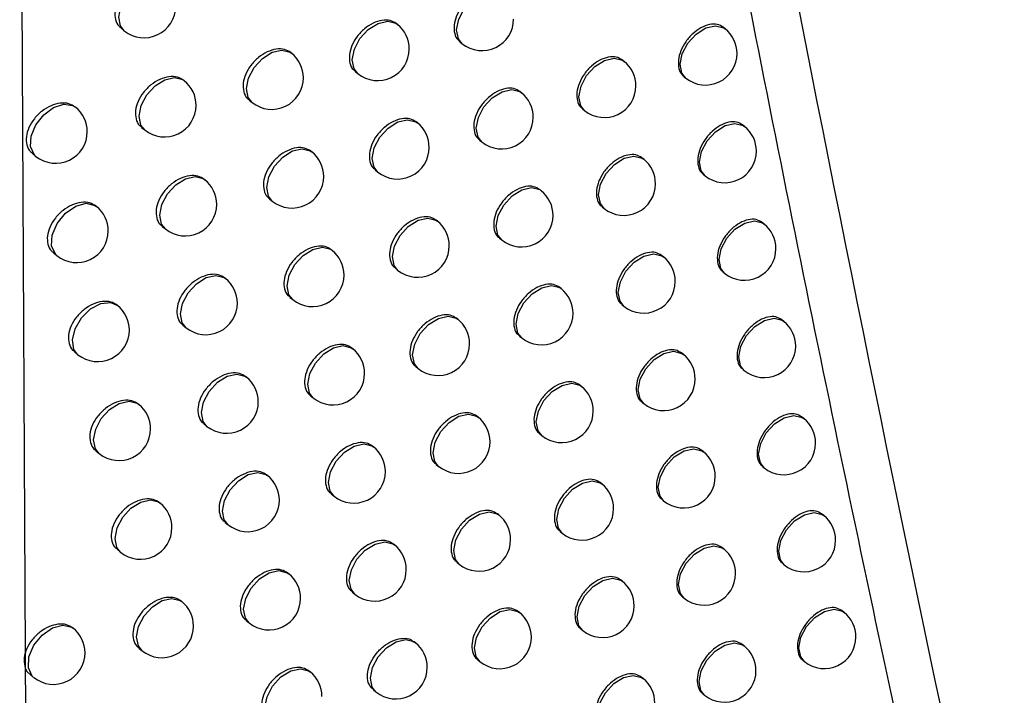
# Model space of a CAD drawing. Header units: millimetres. Extents: x -203 to 471, y -207 to 525.
# Tile 99 of 106: x 373.98 to 381.78, y 314.12 to 319.47. Entities that reach past the tile are written whole.
import ezdxf

# ---------------------------------------------------------------- set-up
doc = ezdxf.new("R2010")
doc.units = ezdxf.units.MM

msp = doc.modelspace()

# ---------------------------------------------------------------- linework, layer by layer
at = {"color": 7, "linetype": 'Continuous', "lineweight": 25}
for p, q in [((373.9847, 323.3645), (374.0481, 310.3064)), ((374.7869, 319.4052), (374.8131, 319.3841)), ((376.9756, 319.4347), (376.9667, 319.4419)), ((379.5715, 319.3993), (379.5553, 319.4123)), ((377.4698, 319.2974), (377.4888, 319.2821)), ((376.1377, 319.2069), (376.131, 319.2123)), ((378.7702, 319.142), (378.7564, 319.1531)), ((376.6413, 319.062), (376.6625, 319.0449)), ((379.2442, 319.0208), (379.2583, 319.0095)), ((375.2881, 318.9884), (375.2835, 318.9921)), ((377.9576, 318.8938), (377.946, 318.9032)), ((375.8011, 318.8359), (375.8246, 318.8171)), ((378.4407, 318.7653), (378.4571, 318.7522)), ((377.1336, 318.6548), (377.1242, 318.6624)), ((379.7247, 318.6257), (379.7082, 318.6389)), ((374.9492, 318.6193), (374.9749, 318.5986)), ((377.6259, 318.5189), (377.6445, 318.504)), ((374.0856, 318.4121), (374.1135, 318.3897)), ((376.2981, 318.425), (376.2909, 318.4308)), ((378.9252, 318.3669), (378.911, 318.3783)), ((376.7996, 318.2817), (376.8204, 318.265)), ((379.3978, 318.2469), (379.4115, 318.2359)), ((375.451, 318.2045), (375.446, 318.2085)), ((378.1146, 318.1171), (378.1026, 318.1268)), ((375.962, 318.0537), (375.9849, 318.0352)), ((378.5961, 317.9899), (378.6121, 317.9771)), ((377.2928, 317.8764), (377.283, 317.8842)), ((379.8793, 317.8534), (379.8625, 317.8669)), ((375.1127, 317.8349), (375.1379, 317.8147)), ((377.7833, 317.7419), (377.8015, 317.7273)), ((374.2519, 317.6254), (374.2793, 317.6035)), ((376.4597, 317.6446), (376.452, 317.6508)), ((379.0817, 317.5932), (379.0671, 317.6049)), ((376.9593, 317.5029), (376.9797, 317.4865)), ((379.5527, 317.4744), (379.5662, 317.4636)), ((375.6152, 317.422), (375.6097, 317.4265)), ((378.273, 317.3418), (378.2606, 317.3518)), ((376.124, 317.2729), (376.1466, 317.2548)), ((374.7594, 317.2086), (374.756, 317.2113)), ((378.7529, 317.2159), (378.7685, 317.2034)), ((377.4533, 317.0993), (377.4431, 317.1076)), ((380.0353, 317.0825), (380.0182, 317.0962)), ((375.2774, 317.052), (375.3021, 317.0322)), ((377.9421, 316.9663), (377.9599, 316.952)), ((374.4194, 316.8403), (374.4463, 316.8188)), ((376.6225, 316.8657), (376.6144, 316.8722)), ((379.2395, 316.8209), (379.2245, 316.8329)), ((377.1203, 316.7255), (377.1402, 316.7095)), ((379.7091, 316.7032), (379.7222, 316.6927)), ((375.7806, 316.6411), (375.7746, 316.6459)), ((378.4327, 316.5679), (378.42, 316.5782)), ((376.2874, 316.4936), (376.3094, 316.4759)), ((378.9111, 316.4433), (378.9263, 316.431)), ((374.9275, 316.4255), (374.9236, 316.4286)), ((377.6152, 316.3237), (377.6045, 316.3323)), ((380.1928, 316.3129), (380.1754, 316.3269)), ((375.4433, 316.2707), (375.4675, 316.2513)), ((378.1022, 316.1921), (378.1196, 316.1781)), ((374.5881, 316.0568), (374.6144, 316.0356)), ((376.7867, 316.0883), (376.7781, 316.0952)), ((379.3986, 316.0499), (379.3834, 316.0622)), ((377.2825, 315.9496), (377.302, 315.9339)), ((379.8669, 315.9333), (379.8797, 315.9231)), ((375.9472, 315.8617), (375.9408, 315.8669)), ((378.5938, 315.7954), (378.5807, 315.806)), ((376.4519, 315.7159), (376.4735, 315.6985)), ((379.0706, 315.672), (379.0855, 315.6601)), ((375.0968, 315.6439), (375.0924, 315.6474)), ((377.7783, 315.5496), (377.7672, 315.5585)), ((380.3517, 315.5446), (380.3339, 315.5589)), ((375.6104, 315.4909), (375.6341, 315.4719)), ((378.2637, 315.4193), (378.2807, 315.4056)), ((374.7579, 315.2748), (374.7836, 315.2541)), ((376.9521, 315.3123), (376.9431, 315.3196)), ((379.5592, 315.2803), (379.5436, 315.2928)), ((377.4461, 315.1751), (377.4652, 315.1598)), ((380.0261, 315.1648), (380.0386, 315.1548)), ((376.1151, 315.0838), (376.1081, 315.0893)), ((378.7563, 315.0243), (378.7427, 315.0352)), ((376.6178, 314.9395), (376.6389, 314.9225)), ((379.2315, 314.9022), (379.2461, 314.8905)), ((375.2672, 314.8639), (375.2623, 314.8678)), ((377.9428, 314.7769), (377.9313, 314.7861)), ((380.512, 314.7777), (380.494, 314.7922)), ((375.7787, 314.7126), (375.8019, 314.6939)), ((378.4265, 314.6479), (378.4431, 314.6345)), ((374.9288, 314.4944), (374.9541, 314.4741)), ((377.1187, 314.5378), (377.1093, 314.5455)), ((379.7212, 314.512), (379.7052, 314.5249)), ((377.611, 314.4021), (377.6297, 314.387)), ((380.1868, 314.3977), (380.1989, 314.3879)), ((374.068, 314.2849), (374.0953, 314.2629)), ((376.2841, 314.3073), (376.2767, 314.3133)), ((378.9201, 314.2546), (378.9062, 314.2658)), ((376.7849, 314.1647), (376.8056, 314.148)), ((379.3939, 314.1336), (379.4081, 314.1222))]:
    msp.add_line(p, q, dxfattribs=at)
at = {"color": 7, "linetype": 'Continuous', "lineweight": 25, "flags": 128}
for points in [[(374.8131, 319.3841), (374.7831, 319.4223), (374.7688, 319.4931), (374.7851, 319.577), (374.8295, 319.6611), (374.8953, 319.7328), (374.9723, 319.7811), (375.049, 319.7986), (375.1136, 319.7827), (375.1263, 319.7739)], [(377.4888, 319.2821), (377.4588, 319.3203), (377.4445, 319.3911), (377.4608, 319.475), (377.5052, 319.5591), (377.5709, 319.6308), (377.648, 319.6791), (377.7246, 319.6966), (377.7892, 319.6807), (377.8019, 319.6719)], [(376.6625, 319.0449), (376.6325, 319.0831), (376.6182, 319.1539), (376.6345, 319.2378), (376.6789, 319.3219), (376.7446, 319.3936), (376.8217, 319.4419), (376.8984, 319.4594), (376.963, 319.4434), (376.9756, 319.4347)], [(379.2583, 319.0095), (379.2283, 319.0477), (379.214, 319.1185), (379.2303, 319.2024), (379.2747, 319.2865), (379.3404, 319.3582), (379.4175, 319.4065), (379.4942, 319.424), (379.5588, 319.4081), (379.5715, 319.3993)], [(375.8246, 318.8171), (375.7946, 318.8553), (375.7803, 318.926), (375.7966, 319.0099), (375.841, 319.0941), (375.9067, 319.1658), (375.9838, 319.214), (376.0604, 319.2315), (376.125, 319.2156), (376.1377, 319.2069)], [(378.4571, 318.7522), (378.4271, 318.7904), (378.4128, 318.8612), (378.4291, 318.945), (378.4735, 319.0292), (378.5392, 319.1009), (378.6163, 319.1492), (378.6929, 319.1667), (378.7575, 319.1507), (378.7702, 319.142)], [(374.9749, 318.5986), (374.9449, 318.6368), (374.9306, 318.7076), (374.9469, 318.7915), (374.9913, 318.8757), (375.0571, 318.9473), (375.1341, 318.9956), (375.2108, 319.0131), (375.2754, 318.9972), (375.2881, 318.9884)], [(377.6445, 318.504), (377.6144, 318.5422), (377.6002, 318.613), (377.6165, 318.6969), (377.6609, 318.781), (377.7266, 318.8527), (377.8037, 318.901), (377.8803, 318.9185), (377.9449, 318.9026), (377.9576, 318.8938)], [(374.1135, 318.3897), (374.0993, 318.4035), (374.0713, 318.4675), (374.0759, 318.5507), (374.1123, 318.6394), (374.1745, 318.7192), (374.2523, 318.7769), (374.3331, 318.8032), (374.4035, 318.7936), (374.4266, 318.7795)], [(376.8204, 318.265), (376.7904, 318.3032), (376.7761, 318.374), (376.7924, 318.4579), (376.8368, 318.542), (376.9026, 318.6137), (376.9796, 318.662), (377.0563, 318.6795), (377.1209, 318.6635), (377.1336, 318.6548)], [(379.4115, 318.2359), (379.3815, 318.2741), (379.3672, 318.3449), (379.3835, 318.4287), (379.4279, 318.5129), (379.4937, 318.5846), (379.5707, 318.6328), (379.6474, 318.6504), (379.712, 318.6344), (379.7247, 318.6257)], [(375.9849, 318.0352), (375.9549, 318.0734), (375.9406, 318.1442), (375.9569, 318.2281), (376.0013, 318.3122), (376.0671, 318.3839), (376.1441, 318.4322), (376.2208, 318.4497), (376.2854, 318.4337), (376.2981, 318.425)], [(378.6121, 317.9771), (378.5821, 318.0153), (378.5678, 318.0861), (378.5841, 318.17), (378.6285, 318.2541), (378.6942, 318.3258), (378.7713, 318.3741), (378.848, 318.3916), (378.9126, 318.3756), (378.9252, 318.3669)], [(375.1379, 317.8147), (375.1079, 317.8529), (375.0936, 317.9236), (375.1099, 318.0075), (375.1543, 318.0917), (375.22, 318.1634), (375.2971, 318.2116), (375.3738, 318.2291), (375.4384, 318.2132), (375.451, 318.2045)], [(377.8015, 317.7273), (377.7715, 317.7655), (377.7572, 317.8363), (377.7735, 317.9202), (377.8179, 318.0043), (377.8836, 318.076), (377.9607, 318.1243), (378.0374, 318.1418), (378.102, 318.1259), (378.1146, 318.1171)], [(374.2793, 317.6035), (374.2675, 317.6146), (374.2374, 317.6798), (374.2421, 317.7659), (374.2807, 317.8576), (374.3466, 317.939), (374.428, 317.9957), (374.5109, 318.0178), (374.5806, 318.0015), (374.5924, 317.9933)], [(376.9797, 317.4865), (376.9496, 317.5247), (376.9354, 317.5955), (376.9517, 317.6794), (376.996, 317.7636), (377.0618, 317.8352), (377.1388, 317.8835), (377.2155, 317.901), (377.2801, 317.8851), (377.2928, 317.8764)], [(379.5662, 317.4636), (379.5361, 317.5018), (379.5219, 317.5726), (379.5382, 317.6564), (379.5826, 317.7406), (379.6483, 317.8123), (379.7254, 317.8606), (379.802, 317.8781), (379.8666, 317.8621), (379.8793, 317.8534)], [(376.1466, 317.2548), (376.1165, 317.293), (376.1022, 317.3638), (376.1185, 317.4477), (376.1629, 317.5319), (376.2287, 317.6035), (376.3057, 317.6518), (376.3824, 317.6693), (376.447, 317.6534), (376.4597, 317.6446)], [(378.7685, 317.2034), (378.7385, 317.2416), (378.7242, 317.3124), (378.7405, 317.3962), (378.7849, 317.4804), (378.8506, 317.5521), (378.9277, 317.6004), (379.0044, 317.6179), (379.069, 317.6019), (379.0817, 317.5932)], [(375.3021, 317.0322), (375.2721, 317.0704), (375.2578, 317.1412), (375.2741, 317.2251), (375.3185, 317.3092), (375.3842, 317.3809), (375.4613, 317.4292), (375.538, 317.4467), (375.6026, 317.4308), (375.6152, 317.422)], [(377.9599, 316.952), (377.9299, 316.9902), (377.9156, 317.061), (377.9319, 317.1449), (377.9763, 317.229), (378.042, 317.3007), (378.1191, 317.349), (378.1957, 317.3665), (378.2603, 317.3506), (378.273, 317.3418)], [(374.4463, 316.8188), (374.4144, 316.8609), (374.4022, 316.9364), (374.4233, 317.0248), (374.4742, 317.1113), (374.5464, 317.1817), (374.628, 317.2241), (374.7054, 317.2316), (374.7594, 317.2086)], [(377.1402, 316.7095), (377.1102, 316.7477), (377.0959, 316.8185), (377.1122, 316.9024), (377.1566, 316.9865), (377.2223, 317.0582), (377.2994, 317.1065), (377.376, 317.124), (377.4406, 317.1081), (377.4533, 317.0993)], [(379.7222, 316.6927), (379.6922, 316.7309), (379.6779, 316.8016), (379.6942, 316.8855), (379.7386, 316.9697), (379.8043, 317.0414), (379.8814, 317.0896), (379.9581, 317.1071), (380.0227, 317.0912), (380.0353, 317.0825)], [(376.3094, 316.4759), (376.2794, 316.5141), (376.2651, 316.5849), (376.2814, 316.6688), (376.3258, 316.753), (376.3915, 316.8246), (376.4686, 316.8729), (376.5453, 316.8904), (376.6099, 316.8745), (376.6225, 316.8657)], [(378.9263, 316.431), (378.8963, 316.4692), (378.882, 316.54), (378.8983, 316.6239), (378.9427, 316.7081), (379.0084, 316.7797), (379.0855, 316.828), (379.1622, 316.8455), (379.2268, 316.8296), (379.2395, 316.8209)], [(375.4675, 316.2513), (375.4375, 316.2895), (375.4232, 316.3603), (375.4395, 316.4441), (375.4839, 316.5283), (375.5496, 316.6), (375.6267, 316.6482), (375.7034, 316.6657), (375.768, 316.6498), (375.7806, 316.6411)], [(378.1196, 316.1781), (378.0896, 316.2163), (378.0753, 316.2871), (378.0916, 316.371), (378.136, 316.4551), (378.2017, 316.5268), (378.2788, 316.5751), (378.3555, 316.5926), (378.4201, 316.5767), (378.4327, 316.5679)], [(374.6144, 316.0356), (374.5844, 316.0738), (374.5701, 316.1446), (374.5864, 316.2285), (374.6308, 316.3127), (374.6965, 316.3843), (374.7736, 316.4326), (374.8502, 316.4501), (374.9148, 316.4342), (374.9275, 316.4255)], [(377.302, 315.9339), (377.272, 315.9721), (377.2577, 316.0429), (377.274, 316.1268), (377.3184, 316.211), (377.3841, 316.2826), (377.4612, 316.3309), (377.5379, 316.3484), (377.6025, 316.3325), (377.6152, 316.3237)], [(379.8797, 315.9231), (379.8497, 315.9613), (379.8354, 316.032), (379.8517, 316.1159), (379.8961, 316.2001), (379.9618, 316.2718), (380.0389, 316.32), (380.1155, 316.3375), (380.1801, 316.3216), (380.1928, 316.3129)], [(376.4735, 315.6985), (376.4435, 315.7367), (376.4292, 315.8075), (376.4455, 315.8913), (376.4899, 315.9755), (376.5557, 316.0472), (376.6327, 316.0955), (376.7094, 316.113), (376.774, 316.097), (376.7867, 316.0883)], [(379.0855, 315.6601), (379.0555, 315.6983), (379.0412, 315.769), (379.0575, 315.8529), (379.1019, 315.9371), (379.1676, 316.0088), (379.2447, 316.057), (379.3214, 316.0745), (379.386, 316.0586), (379.3986, 316.0499)], [(375.6341, 315.4719), (375.6041, 315.5101), (375.5898, 315.5808), (375.6061, 315.6647), (375.6505, 315.7489), (375.7162, 315.8206), (375.7933, 315.8688), (375.87, 315.8863), (375.9346, 315.8704), (375.9472, 315.8617)], [(378.2807, 315.4056), (378.2507, 315.4438), (378.2364, 315.5146), (378.2527, 315.5985), (378.2971, 315.6827), (378.3628, 315.7543), (378.4399, 315.8026), (378.5165, 315.8201), (378.5811, 315.8042), (378.5938, 315.7954)], [(374.7836, 315.2541), (374.7536, 315.2923), (374.7393, 315.3631), (374.7556, 315.4469), (374.8, 315.5311), (374.8658, 315.6028), (374.9428, 315.651), (375.0195, 315.6685), (375.0841, 315.6526), (375.0968, 315.6439)], [(377.4652, 315.1598), (377.4352, 315.198), (377.4209, 315.2688), (377.4372, 315.3526), (377.4816, 315.4368), (377.5473, 315.5085), (377.6244, 315.5567), (377.701, 315.5742), (377.7656, 315.5583), (377.7783, 315.5496)], [(380.0386, 315.1548), (380.0086, 315.193), (379.9943, 315.2638), (380.0106, 315.3477), (380.055, 315.4318), (380.1207, 315.5035), (380.1978, 315.5518), (380.2744, 315.5693), (380.339, 315.5533), (380.3517, 315.5446)], [(376.6389, 314.9225), (376.6089, 314.9607), (376.5946, 315.0315), (376.6109, 315.1154), (376.6553, 315.1996), (376.7211, 315.2712), (376.7981, 315.3195), (376.8748, 315.337), (376.9394, 315.3211), (376.9521, 315.3123)], [(379.2461, 314.8905), (379.2161, 314.9287), (379.2018, 314.9994), (379.2181, 315.0833), (379.2625, 315.1675), (379.3282, 315.2392), (379.4053, 315.2874), (379.482, 315.3049), (379.5466, 315.289), (379.5592, 315.2803)], [(375.8019, 314.6939), (375.7719, 314.7321), (375.7576, 314.8029), (375.7739, 314.8868), (375.8183, 314.971), (375.8841, 315.0426), (375.9611, 315.0909), (376.0378, 315.1084), (376.1024, 315.0925), (376.1151, 315.0838)], [(378.4431, 314.6345), (378.4131, 314.6727), (378.3988, 314.7435), (378.4151, 314.8274), (378.4595, 314.9116), (378.5253, 314.9832), (378.6023, 315.0315), (378.679, 315.049), (378.7436, 315.0331), (378.7563, 315.0243)], [(374.9541, 314.4741), (374.9241, 314.5123), (374.9098, 314.583), (374.9261, 314.6669), (374.9705, 314.7511), (375.0362, 314.8228), (375.1133, 314.871), (375.1899, 314.8885), (375.2545, 314.8726), (375.2672, 314.8639)], [(377.6297, 314.387), (377.5996, 314.4252), (377.5853, 314.496), (377.6016, 314.5799), (377.646, 314.6641), (377.7118, 314.7357), (377.7888, 314.784), (377.8655, 314.8015), (377.9301, 314.7856), (377.9428, 314.7769)], [(380.1989, 314.3879), (380.1689, 314.4261), (380.1546, 314.4969), (380.1709, 314.5808), (380.2153, 314.6649), (380.281, 314.7366), (380.3581, 314.7849), (380.4348, 314.8024), (380.4994, 314.7864), (380.512, 314.7777)], [(374.0953, 314.2629), (374.0838, 314.2738), (374.0535, 314.3391), (374.0581, 314.4252), (374.0968, 314.5171), (374.1628, 314.5986), (374.2444, 314.6553), (374.3274, 314.6773), (374.3971, 314.6607), (374.4085, 314.6528)], [(376.8056, 314.148), (376.7756, 314.1862), (376.7613, 314.257), (376.7776, 314.3409), (376.822, 314.4251), (376.8877, 314.4967), (376.9648, 314.545), (377.0415, 314.5625), (377.1061, 314.5466), (377.1187, 314.5378)], [(379.4081, 314.1222), (379.3781, 314.1604), (379.3638, 314.2312), (379.3801, 314.3151), (379.4245, 314.3993), (379.4902, 314.4709), (379.5673, 314.5192), (379.6439, 314.5367), (379.7085, 314.5208), (379.7212, 314.512)], [(375.971, 313.9175), (375.941, 313.9557), (375.9267, 314.0265), (375.943, 314.1104), (375.9874, 314.1946), (376.0531, 314.2662), (376.1302, 314.3145), (376.2069, 314.332), (376.2714, 314.3161), (376.2841, 314.3073)], [(378.6069, 313.8648), (378.5769, 313.903), (378.5626, 313.9738), (378.5789, 314.0577), (378.6233, 314.1419), (378.6891, 314.2135), (378.7661, 314.2618), (378.8428, 314.2793), (378.9074, 314.2634), (378.9201, 314.2546)]]:
    msp.add_lwpolyline(points, dxfattribs=at)
at = {"color": 7, "linetype": 'Continuous', "lineweight": 25}
for centre, start, end in [((374.9697, 319.579), 231.22575, 0), ((376.8191, 319.2398), 0, 51.22575), ((377.6453, 319.477), 231.22575, 0), ((379.4149, 319.2044), 0, 51.22575), ((375.9812, 319.012), 0, 51.22575), ((376.8191, 319.2398), 231.22575, 0), ((379.4149, 319.2044), 231.22575, 0), ((378.6136, 318.9471), 0, 51.22575), ((375.1315, 318.7935), 0, 51.22575), ((375.9812, 319.012), 231.22575, 0), ((378.6136, 318.9471), 231.22575, 0), ((377.801, 318.6989), 0, 51.22575), ((374.27, 318.5846), 0, 51.22575), ((375.1315, 318.7935), 231.22575, 0), ((376.977, 318.4599), 0, 51.22575), ((377.801, 318.6989), 231.22575, 0), ((379.5681, 318.4308), 0, 51.22575), ((374.27, 318.5846), 231.22575, 0), ((376.1415, 318.2301), 0, 51.22575), ((376.977, 318.4599), 231.22575, 0), ((379.5681, 318.4308), 231.22575, 0), ((378.7687, 318.172), 0, 51.22575), ((375.2945, 318.0096), 0, 51.22575), ((376.1415, 318.2301), 231.22575, 0), ((378.7687, 318.172), 231.22575, 0), ((377.9581, 317.9222), 0, 51.22575), ((375.2945, 318.0096), 231.22575, 0), ((374.4358, 317.7984), 0, 51.22575), ((377.9581, 317.9222), 231.22575, 0), ((377.1362, 317.6815), 0, 51.22575), ((379.7227, 317.6585), 0, 51.22575), ((374.4358, 317.7984), 231.22575, 0), ((376.3031, 317.4497), 0, 51.22575), ((377.1362, 317.6815), 231.22575, 0), ((379.7227, 317.6585), 231.22575, 0), ((378.9251, 317.3983), 0, 51.22575), ((375.4587, 317.2271), 0, 51.22575), ((376.3031, 317.4497), 231.22575, 0), ((378.9251, 317.3983), 231.22575, 0), ((378.1164, 317.1469), 0, 51.22575), ((375.4587, 317.2271), 231.22575, 0), ((374.6028, 317.0137), 0, 51.22575), ((378.1164, 317.1469), 231.22575, 0), ((377.2968, 316.9044), 0, 51.22575), ((379.8788, 316.8876), 0, 51.22575), ((374.6028, 317.0137), 231.22575, 0), ((376.466, 316.6708), 0, 51.22575), ((377.2968, 316.9044), 231.22575, 0), ((379.8788, 316.8876), 231.22575, 0), ((379.0829, 316.6259), 0, 51.22575), ((375.6241, 316.4462), 0, 51.22575), ((376.466, 316.6708), 231.22575, 0), ((379.0829, 316.6259), 231.22575, 0), ((378.2762, 316.373), 0, 51.22575), ((375.6241, 316.4462), 231.22575, 0), ((374.7709, 316.2306), 0, 51.22575), ((378.2762, 316.373), 231.22575, 0), ((377.4586, 316.1288), 0, 51.22575), ((380.0363, 316.118), 0, 51.22575), ((374.7709, 316.2306), 231.22575, 0), ((377.4586, 316.1288), 231.22575, 0), ((376.6301, 315.8934), 0, 51.22575), ((380.0363, 316.118), 231.22575, 0), ((379.2421, 315.855), 0, 51.22575), ((375.7907, 315.6668), 0, 51.22575), ((376.6301, 315.8934), 231.22575, 0), ((379.2421, 315.855), 231.22575, 0), ((378.4373, 315.6005), 0, 51.22575), ((375.7907, 315.6668), 231.22575, 0), ((374.9402, 315.449), 0, 51.22575), ((378.4373, 315.6005), 231.22575, 0), ((377.6217, 315.3547), 0, 51.22575), ((380.1952, 315.3497), 0, 51.22575), ((374.9402, 315.449), 231.22575, 0), ((377.6217, 315.3547), 231.22575, 0), ((380.1952, 315.3497), 231.22575, 0), ((376.7955, 315.1174), 0, 51.22575), ((379.4027, 315.0854), 0, 51.22575), ((376.7955, 315.1174), 231.22575, 0), ((375.9585, 314.8888), 0, 51.22575), ((379.4027, 315.0854), 231.22575, 0), ((378.5997, 314.8294), 0, 51.22575), ((375.9585, 314.8888), 231.22575, 0), ((375.1107, 314.669), 0, 51.22575), ((378.5997, 314.8294), 231.22575, 0), ((377.7862, 314.582), 0, 51.22575), ((380.3555, 314.5828), 0, 51.22575), ((374.2519, 314.4579), 0, 51.22575), ((375.1107, 314.669), 231.22575, 0), ((377.7862, 314.582), 231.22575, 0), ((380.3555, 314.5828), 231.22575, 0), ((376.9622, 314.3429), 0, 51.22575), ((379.5646, 314.3171), 0, 51.22575), ((374.2519, 314.4579), 231.22575, 0), ((376.9622, 314.3429), 231.22575, 0), ((376.1276, 314.1124), 0, 51.22575), ((379.5646, 314.3171), 231.22575, 0), ((378.7635, 314.0597), 0, 51.22575)]:
    msp.add_arc(centre, 0.25, start, end, dxfattribs=at)
for points in [[(385.29, 311.683), (383.4549, 321.6151), (381.9489, 331.8002), (380.7734, 342.2175)], [(382.167, 309.9384), (380.0135, 319.5775), (378.2179, 329.5257), (376.7529, 339.7979)]]:
    msp.add_open_spline(points, degree=3, dxfattribs=at)
for points, knots in [([(376.7513, 337.0747), (377.4868, 332.4742), (378.6123, 325.4328), (380.4146, 316.2177), (381.4382, 311.562), (381.9501, 309.2336)], [0, 0, 0, 0, 0.485133, 0.742518, 1, 1, 1, 1]), ([(375.1219, 319.7766), (375.106, 319.7865), (375.0733, 319.807), (375.0056, 319.8088), (374.932, 319.7878), (374.8604, 319.744), (374.7995, 319.683), (374.7564, 319.6116), (374.7355, 319.5378), (374.7406, 319.4715), (374.7599, 319.4259), (374.7828, 319.4116), (374.7889, 319.4078)], [0, 0, 0, 0, 0.1012705, 0.2087541, 0.3167009, 0.4248903, 0.5329713, 0.6406146, 0.7476815, 0.8543093, 0.9608511, 1, 1, 1, 1]), ([(377.7904, 319.6804), (377.775, 319.6898), (377.7436, 319.7092), (377.6785, 319.7083), (377.6083, 319.6845), (377.5402, 319.6382), (377.4822, 319.5752), (377.441, 319.5026), (377.4209, 319.4281), (377.4256, 319.3619), (377.4441, 319.3169), (377.466, 319.3035), (377.4718, 319.3)], [0, 0, 0, 0, 0.1023763, 0.2097817, 0.3172444, 0.4247408, 0.5322259, 0.6396505, 0.7469892, 0.8542612, 0.9615251, 1, 1, 1, 1]), ([(376.9663, 319.4414), (376.9508, 319.451), (376.919, 319.4706), (376.8531, 319.4706), (376.7819, 319.4476), (376.7127, 319.4021), (376.6538, 319.3397), (376.612, 319.2675), (376.5917, 319.1933), (376.5965, 319.127), (376.6152, 319.0818), (376.6374, 319.0682), (376.6432, 319.0646)], [0, 0, 0, 0, 0.102149, 0.209569, 0.317131, 0.424772, 0.532383, 0.639856, 0.747139, 0.854274, 0.961382, 1, 1, 1, 1]), ([(379.555, 319.4118), (379.5401, 319.4208), (379.5096, 319.4394), (379.4464, 319.4369), (379.3784, 319.4114), (379.3124, 319.3634), (379.2562, 319.2991), (379.2163, 319.2255), (379.1968, 319.1504), (379.2014, 319.0843), (379.2193, 319.0397), (379.2406, 319.0268), (379.2462, 319.0234)], [0, 0, 0, 0, 0.102494, 0.209882, 0.317273, 0.424666, 0.532058, 0.63945, 0.746842, 0.854234, 0.961625, 1, 1, 1, 1]), ([(376.1306, 319.2117), (376.115, 319.2215), (376.0827, 319.2415), (376.016, 319.2422), (375.9437, 319.2201), (375.8735, 319.1754), (375.8137, 319.1136), (375.7713, 319.0418), (375.7507, 318.9678), (375.7556, 318.9016), (375.7746, 318.8561), (375.7971, 318.8422), (375.8031, 318.8385)], [0, 0, 0, 0, 0.101818, 0.20926, 0.316965, 0.424812, 0.532602, 0.640141, 0.747344, 0.854287, 0.96118, 1, 1, 1, 1]), ([(378.756, 319.1526), (378.7409, 319.1619), (378.71, 319.1808), (378.6459, 319.179), (378.5769, 319.1542), (378.5099, 319.107), (378.453, 319.0433), (378.4125, 318.9702), (378.3927, 318.8954), (378.3973, 318.8293), (378.4155, 318.7845), (378.437, 318.7714), (378.4427, 318.7679)], [0, 0, 0, 0, 0.102504, 0.209899, 0.317299, 0.424705, 0.532109, 0.639503, 0.746881, 0.854247, 0.961615, 1, 1, 1, 1]), ([(375.2832, 318.9915), (375.2673, 319.0014), (375.2348, 319.0218), (375.1672, 319.0234), (375.0939, 319.0022), (375.0225, 318.9582), (374.9618, 318.897), (374.9189, 318.8256), (374.898, 318.7518), (374.903, 318.6855), (374.9223, 318.6399), (374.9451, 318.6257), (374.9512, 318.6219)], [0, 0, 0, 0, 0.101385, 0.208859, 0.316754, 0.424871, 0.53289, 0.640512, 0.747609, 0.854304, 0.960921, 1, 1, 1, 1]), ([(377.9456, 318.9026), (377.9303, 318.912), (377.899, 318.9313), (377.8341, 318.9303), (377.7641, 318.9063), (377.6961, 318.8599), (377.6383, 318.7968), (377.5972, 318.7241), (377.5772, 318.6496), (377.5819, 318.5834), (377.6002, 318.5384), (377.6221, 318.5251), (377.6278, 318.5215)], [0, 0, 0, 0, 0.102405, 0.209809, 0.317258, 0.424734, 0.532202, 0.63962, 0.746967, 0.854259, 0.961545, 1, 1, 1, 1]), ([(374.4238, 318.7808), (374.4079, 318.7908), (374.375, 318.8116), (374.3066, 318.8141), (374.2322, 318.7938), (374.1597, 318.7506), (374.0981, 318.69), (374.0545, 318.6189), (374.0335, 318.5452), (374.0386, 318.479), (374.0582, 318.4331), (374.0813, 318.4186), (374.0875, 318.4147)], [0, 0, 0, 0, 0.1008535, 0.2083726, 0.316507, 0.4249578, 0.5332576, 0.6409751, 0.7479359, 0.8543259, 0.9606058, 1, 1, 1, 1]), ([(377.1238, 318.6618), (377.1084, 318.6714), (377.0766, 318.691), (377.0108, 318.6907), (376.9398, 318.6676), (376.8708, 318.6219), (376.8122, 318.5595), (376.7705, 318.4872), (376.7502, 318.4129), (376.755, 318.3467), (376.7736, 318.3015), (376.7957, 318.2879), (376.8016, 318.2843)], [0, 0, 0, 0, 0.102202, 0.209618, 0.317156, 0.424763, 0.532345, 0.639808, 0.747104, 0.854271, 0.961416, 1, 1, 1, 1]), ([(379.7079, 318.6384), (379.693, 318.6475), (379.6625, 318.666), (379.5996, 318.6634), (379.5317, 318.6377), (379.4658, 318.5896), (379.4097, 318.5252), (379.3699, 318.4515), (379.3505, 318.3765), (379.3551, 318.3103), (379.3729, 318.2657), (379.3942, 318.2529), (379.3997, 318.2495)], [0, 0, 0, 0, 0.102483, 0.20987, 0.317263, 0.424659, 0.532054, 0.639448, 0.74684, 0.854232, 0.961622, 1, 1, 1, 1]), ([(376.2905, 318.4302), (376.2749, 318.44), (376.2428, 318.4599), (376.1762, 318.4605), (376.1041, 318.4382), (376.0341, 318.3933), (375.9746, 318.3314), (375.9323, 318.2595), (375.9117, 318.1854), (375.9166, 318.1192), (375.9355, 318.0738), (375.958, 318.06), (375.9639, 318.0563)], [0, 0, 0, 0, 0.101896, 0.209332, 0.317003, 0.4248, 0.532547, 0.640071, 0.747294, 0.854284, 0.961229, 1, 1, 1, 1]), ([(378.9107, 318.3778), (378.8956, 318.387), (378.8647, 318.4059), (378.8009, 318.404), (378.732, 318.3791), (378.6652, 318.3318), (378.6083, 318.268), (378.5679, 318.1948), (378.5482, 318.1199), (378.5528, 318.0538), (378.5709, 318.009), (378.5924, 317.996), (378.5981, 317.9925)], [0, 0, 0, 0, 0.10251, 0.209903, 0.3173, 0.424699, 0.532097, 0.639489, 0.746871, 0.854245, 0.961621, 1, 1, 1, 1]), ([(375.4456, 318.2079), (375.4299, 318.2178), (375.3974, 318.2381), (375.33, 318.2395), (375.2569, 318.2181), (375.1858, 318.174), (375.1254, 318.1126), (375.0825, 318.0411), (375.0617, 317.9672), (375.0667, 317.901), (375.0859, 317.8554), (375.1086, 317.8413), (375.1147, 317.8375)], [0, 0, 0, 0, 0.101492, 0.208957, 0.316805, 0.424853, 0.532815, 0.640416, 0.74754, 0.854299, 0.960986, 1, 1, 1, 1]), ([(378.1023, 318.1263), (378.087, 318.1356), (378.0557, 318.1548), (377.991, 318.1537), (377.9212, 318.1295), (377.8534, 318.083), (377.7957, 318.0198), (377.7547, 317.947), (377.7347, 317.8724), (377.7394, 317.8063), (377.7578, 317.7613), (377.7795, 317.748), (377.7853, 317.7445)], [0, 0, 0, 0, 0.1024306, 0.2098318, 0.3172691, 0.4247283, 0.5321804, 0.6395925, 0.7469469, 0.8542566, 0.9615624, 1, 1, 1, 1]), ([(374.5891, 317.995), (374.5732, 318.005), (374.5404, 318.0257), (374.4722, 318.0279), (374.3981, 318.0074), (374.3259, 317.964), (374.2645, 317.9032), (374.2211, 317.8321), (374.2001, 317.7584), (374.2052, 317.6921), (374.2247, 317.6463), (374.2477, 317.6319), (374.2539, 317.628)], [0, 0, 0, 0, 0.100992, 0.208499, 0.31657, 0.424932, 0.533157, 0.64085, 0.747847, 0.854319, 0.960689, 1, 1, 1, 1]), ([(377.2826, 317.8837), (377.2672, 317.8932), (377.2355, 317.9128), (377.1699, 317.9124), (377.0991, 317.8891), (377.0303, 317.8433), (376.9718, 317.7807), (376.9303, 317.7083), (376.91, 317.634), (376.9148, 317.5678), (376.9334, 317.5226), (376.9554, 317.5091), (376.9613, 317.5055)], [0, 0, 0, 0, 0.102249, 0.209662, 0.317179, 0.424756, 0.532311, 0.639763, 0.747071, 0.854268, 0.961446, 1, 1, 1, 1]), ([(379.8622, 317.8664), (379.8473, 317.8754), (379.8169, 317.8939), (379.7541, 317.8912), (379.6864, 317.8654), (379.6206, 317.8172), (379.5647, 317.7527), (379.5249, 317.6789), (379.5055, 317.6038), (379.5101, 317.5377), (379.528, 317.4931), (379.5491, 317.4804), (379.5547, 317.477)], [0, 0, 0, 0, 0.10247, 0.209856, 0.317252, 0.424652, 0.532051, 0.639447, 0.74684, 0.85423, 0.961617, 1, 1, 1, 1]), ([(376.4517, 317.6502), (376.4361, 317.6599), (376.404, 317.6798), (376.3376, 317.6802), (376.2658, 317.6577), (376.196, 317.6127), (376.1366, 317.5506), (376.0945, 317.4787), (376.074, 317.4045), (376.0788, 317.3383), (376.0977, 317.293), (376.1201, 317.2792), (376.126, 317.2755)], [0, 0, 0, 0, 0.101968, 0.209399, 0.317038, 0.424789, 0.532496, 0.640006, 0.747247, 0.85428, 0.961274, 1, 1, 1, 1]), ([(379.0667, 317.6044), (379.0517, 317.6136), (379.0209, 317.6324), (378.9572, 317.6304), (378.8885, 317.6053), (378.8218, 317.5579), (378.7651, 317.494), (378.7248, 317.4207), (378.7051, 317.3458), (378.7097, 317.2797), (378.7278, 317.235), (378.7492, 317.222), (378.7549, 317.2185)], [0, 0, 0, 0, 0.102512, 0.209905, 0.317298, 0.424693, 0.532087, 0.639478, 0.746863, 0.854243, 0.961626, 1, 1, 1, 1]), ([(375.6093, 317.4259), (375.5936, 317.4357), (375.5612, 317.456), (375.494, 317.4572), (375.4212, 317.4355), (375.3503, 317.3912), (375.2901, 317.3298), (375.2474, 317.2582), (375.2266, 317.1842), (375.2316, 317.118), (375.2507, 317.0725), (375.2733, 317.0584), (375.2794, 317.0546)], [0, 0, 0, 0, 0.101591, 0.209049, 0.316852, 0.424837, 0.532745, 0.640327, 0.747477, 0.854295, 0.961047, 1, 1, 1, 1]), ([(378.2603, 317.3513), (378.245, 317.3606), (378.2138, 317.3797), (378.1492, 317.3784), (378.0796, 317.3542), (378.012, 317.3075), (377.9545, 317.2442), (377.9136, 317.1713), (377.8936, 317.0967), (377.8983, 317.0305), (377.9166, 316.9856), (377.9383, 316.9724), (377.9441, 316.9689)], [0, 0, 0, 0, 0.102452, 0.209852, 0.317278, 0.424722, 0.532161, 0.639568, 0.746929, 0.854255, 0.961578, 1, 1, 1, 1]), ([(374.7556, 317.2107), (374.7397, 317.2207), (374.7069, 317.2413), (374.6389, 317.2433), (374.5651, 317.2226), (374.4932, 317.179), (374.432, 317.1181), (374.3887, 317.0469), (374.3678, 316.9731), (374.3729, 316.9069), (374.3923, 316.8611), (374.4152, 316.8468), (374.4214, 316.8429)], [0, 0, 0, 0, 0.101121, 0.208617, 0.316629, 0.424908, 0.533064, 0.640733, 0.747764, 0.854313, 0.960767, 1, 1, 1, 1]), ([(377.4427, 317.107), (377.4273, 317.1165), (377.3957, 317.136), (377.3303, 317.1354), (377.2597, 317.112), (377.1911, 317.066), (377.1328, 317.0033), (377.0913, 316.9309), (377.0711, 316.8565), (377.0759, 316.7903), (377.0944, 316.7452), (377.1164, 316.7317), (377.1222, 316.7281)], [0, 0, 0, 0, 0.102292, 0.209702, 0.3172, 0.424748, 0.532279, 0.639722, 0.747042, 0.854266, 0.961474, 1, 1, 1, 1]), ([(380.0179, 317.0957), (380.0031, 317.1047), (379.9728, 317.1231), (379.91, 317.1203), (379.8425, 317.0944), (379.7768, 317.0461), (379.721, 316.9815), (379.6814, 316.9077), (379.662, 316.8325), (379.6666, 316.7664), (379.6844, 316.7219), (379.7055, 316.7091), (379.7111, 316.7058)], [0, 0, 0, 0, 0.102455, 0.20984, 0.31724, 0.424645, 0.532049, 0.639448, 0.746841, 0.854228, 0.961611, 1, 1, 1, 1]), ([(376.6141, 316.8717), (376.5985, 316.8813), (376.5666, 316.9012), (376.5003, 316.9014), (376.4287, 316.8787), (376.3591, 316.8335), (376.3, 316.7714), (376.2579, 316.6993), (376.2375, 316.6251), (376.2423, 316.5589), (376.2611, 316.5136), (376.2834, 316.4999), (376.2893, 316.4962)], [0, 0, 0, 0, 0.102035, 0.209461, 0.31707, 0.424779, 0.53245, 0.639946, 0.747204, 0.854277, 0.961315, 1, 1, 1, 1]), ([(379.2242, 316.8323), (379.2092, 316.8415), (379.1784, 316.8602), (379.1149, 316.8581), (379.0463, 316.8329), (378.9798, 316.7854), (378.9232, 316.7214), (378.883, 316.648), (378.8634, 316.5731), (378.868, 316.507), (378.886, 316.4623), (378.9074, 316.4493), (378.913, 316.4459)], [0, 0, 0, 0, 0.1025126, 0.2099039, 0.3172954, 0.4246872, 0.5320789, 0.6394689, 0.7468559, 0.8542411, 0.9616284, 1, 1, 1, 1]), ([(375.7743, 316.6453), (375.7585, 316.6551), (375.7262, 316.6753), (375.6592, 316.6763), (375.5866, 316.6545), (375.516, 316.61), (375.456, 316.5484), (375.4134, 316.4768), (375.3927, 316.4028), (375.3976, 316.3365), (375.4167, 316.291), (375.4393, 316.277), (375.4453, 316.2733)], [0, 0, 0, 0, 0.101685, 0.209135, 0.316896, 0.424823, 0.53268, 0.640244, 0.747418, 0.854291, 0.961104, 1, 1, 1, 1]), ([(378.4196, 316.5777), (378.4044, 316.587), (378.3733, 316.6061), (378.3089, 316.6046), (378.2394, 316.5802), (378.1719, 316.5334), (378.1146, 316.47), (378.0738, 316.3971), (378.0539, 316.3224), (378.0585, 316.2562), (378.0768, 316.2114), (378.0985, 316.1982), (378.1042, 316.1947)], [0, 0, 0, 0, 0.10247, 0.209868, 0.317286, 0.424717, 0.532144, 0.639546, 0.746913, 0.854252, 0.961591, 1, 1, 1, 1]), ([(374.9232, 316.428), (374.9074, 316.438), (374.8747, 316.4585), (374.8068, 316.4603), (374.7333, 316.4393), (374.6616, 316.3956), (374.6007, 316.3345), (374.5576, 316.2632), (374.5367, 316.1894), (374.5417, 316.1232), (374.561, 316.0775), (374.5839, 316.0632), (374.59, 316.0594)], [0, 0, 0, 0, 0.101243, 0.208729, 0.316685, 0.424887, 0.532977, 0.640623, 0.747687, 0.854308, 0.960841, 1, 1, 1, 1]), ([(377.6042, 316.3318), (377.5888, 316.3412), (377.5573, 316.3606), (377.492, 316.3599), (377.4216, 316.3363), (377.3532, 316.2902), (377.295, 316.2274), (377.2537, 316.1549), (377.2335, 316.0804), (377.2382, 316.0142), (377.2567, 315.9692), (377.2787, 315.9557), (377.2845, 315.9522)], [0, 0, 0, 0, 0.10233, 0.209738, 0.317218, 0.424742, 0.532251, 0.639685, 0.747015, 0.854263, 0.961499, 1, 1, 1, 1]), ([(380.175, 316.3264), (380.1603, 316.3353), (380.13, 316.3537), (380.0674, 316.3508), (380, 316.3248), (379.9345, 316.2764), (379.8788, 316.2117), (379.8392, 316.1378), (379.8199, 316.0626), (379.8245, 315.9965), (379.8422, 315.952), (379.8633, 315.9393), (379.8689, 315.9359)], [0, 0, 0, 0, 0.1024382, 0.2098226, 0.3172258, 0.4246379, 0.5320481, 0.6394502, 0.7468427, 0.8542266, 0.961604, 1, 1, 1, 1]), ([(376.7778, 316.0946), (376.7622, 316.1042), (376.7304, 316.124), (376.6643, 316.124), (376.5929, 316.1012), (376.5235, 316.0558), (376.4645, 315.9936), (376.4226, 315.9214), (376.4022, 315.8472), (376.407, 315.781), (376.4258, 315.7358), (376.448, 315.7221), (376.4539, 315.7185)], [0, 0, 0, 0, 0.102096, 0.209518, 0.3171, 0.42477, 0.532407, 0.63989, 0.747164, 0.854274, 0.961354, 1, 1, 1, 1]), ([(379.383, 316.0616), (379.368, 316.0708), (379.3374, 316.0894), (379.2739, 316.0872), (379.2056, 316.0619), (379.1392, 316.0143), (379.0828, 315.9501), (379.0426, 315.8767), (379.023, 315.8018), (379.0276, 315.7356), (379.0456, 315.691), (379.067, 315.678), (379.0726, 315.6746)], [0, 0, 0, 0, 0.10251, 0.2099, 0.317291, 0.424681, 0.532072, 0.639462, 0.746851, 0.854239, 0.96163, 1, 1, 1, 1]), ([(375.9404, 315.8663), (375.9247, 315.8761), (375.8925, 315.8962), (375.8256, 315.897), (375.7533, 315.875), (375.6829, 315.8303), (375.6231, 315.7686), (375.5806, 315.6968), (375.56, 315.6228), (375.5649, 315.5566), (375.5839, 315.5111), (375.6064, 315.4972), (375.6124, 315.4935)], [0, 0, 0, 0, 0.101771, 0.209215, 0.316938, 0.424809, 0.53262, 0.640167, 0.747363, 0.854287, 0.961157, 1, 1, 1, 1]), ([(378.5803, 315.8055), (378.5652, 315.8148), (378.5341, 315.8338), (378.4698, 315.8322), (378.4005, 315.8077), (378.3332, 315.7607), (378.276, 315.6972), (378.2354, 315.6242), (378.2155, 315.5495), (378.2201, 315.4833), (378.2383, 315.4385), (378.2599, 315.4254), (378.2656, 315.4219)], [0, 0, 0, 0, 0.1024845, 0.2098809, 0.3172915, 0.4247114, 0.5321285, 0.6395275, 0.7468994, 0.8542505, 0.9616018, 1, 1, 1, 1]), ([(375.092, 315.6468), (375.0762, 315.6568), (375.0436, 315.6772), (374.9759, 315.6788), (374.9026, 315.6577), (374.8312, 315.6137), (374.7705, 315.5525), (374.7275, 315.4811), (374.7067, 315.4073), (374.7117, 315.341), (374.7309, 315.2954), (374.7537, 315.2812), (374.7598, 315.2774)], [0, 0, 0, 0, 0.101358, 0.208833, 0.316738, 0.424867, 0.532896, 0.640521, 0.747614, 0.854303, 0.96091, 1, 1, 1, 1]), ([(377.7669, 315.5579), (377.7516, 315.5674), (377.7201, 315.5867), (377.655, 315.5859), (377.5848, 315.5621), (377.5166, 315.5158), (377.4586, 315.4529), (377.4174, 315.3803), (377.3972, 315.3058), (377.4019, 315.2396), (377.4204, 315.1946), (377.4423, 315.1812), (377.448, 315.1777)], [0, 0, 0, 0, 0.102364, 0.209769, 0.317235, 0.424736, 0.532225, 0.639652, 0.746991, 0.854261, 0.961521, 1, 1, 1, 1]), ([(380.3336, 315.5584), (380.3189, 315.5673), (380.2887, 315.5856), (380.2262, 315.5826), (380.1589, 315.5565), (380.0936, 315.508), (380.038, 315.4432), (379.9985, 315.3692), (379.9792, 315.294), (379.9838, 315.2279), (380.0015, 315.1834), (380.0225, 315.1708), (380.0281, 315.1674)], [0, 0, 0, 0, 0.1024194, 0.209803, 0.3172109, 0.4246306, 0.5320479, 0.6394536, 0.7468455, 0.854225, 0.9615958, 1, 1, 1, 1]), ([(376.9427, 315.319), (376.9272, 315.3286), (376.8954, 315.3483), (376.8295, 315.3482), (376.7584, 315.3252), (376.6892, 315.2796), (376.6304, 315.2172), (376.5886, 315.145), (376.5682, 315.0708), (376.573, 315.0046), (376.5917, 314.9594), (376.6139, 314.9457), (376.6197, 314.9421)], [0, 0, 0, 0, 0.102153, 0.209571, 0.317128, 0.424762, 0.532368, 0.639839, 0.747127, 0.854271, 0.961389, 1, 1, 1, 1]), ([(379.5433, 315.2923), (379.5283, 315.3014), (379.4977, 315.32), (379.4344, 315.3177), (379.3662, 315.2923), (379.3, 315.2445), (379.2437, 315.1803), (379.2036, 315.1068), (379.1841, 315.0318), (379.1887, 314.9657), (379.2066, 314.921), (379.2279, 314.9081), (379.2335, 314.9048)], [0, 0, 0, 0, 0.102505, 0.209895, 0.317285, 0.424675, 0.532066, 0.639456, 0.746847, 0.854238, 0.961629, 1, 1, 1, 1]), ([(376.1078, 315.0888), (376.0921, 315.0985), (376.06, 315.1185), (375.9933, 315.1191), (375.9212, 315.097), (375.851, 315.0521), (375.7914, 314.9903), (375.749, 314.9185), (375.7285, 314.8444), (375.7333, 314.7782), (375.7523, 314.7328), (375.7747, 314.7189), (375.7807, 314.7152)], [0, 0, 0, 0, 0.1018517, 0.2092899, 0.3169766, 0.4247971, 0.5325638, 0.6400955, 0.7473115, 0.8542834, 0.9612067, 1, 1, 1, 1]), ([(378.7424, 315.0347), (378.7273, 315.0439), (378.6963, 315.0629), (378.6321, 315.0612), (378.563, 315.0365), (378.4959, 314.9894), (378.4388, 314.9258), (378.3982, 314.8527), (378.3784, 314.778), (378.3831, 314.7119), (378.4012, 314.667), (378.4228, 314.6539), (378.4285, 314.6505)], [0, 0, 0, 0, 0.102496, 0.209891, 0.317295, 0.424706, 0.532115, 0.639511, 0.746887, 0.854249, 0.961611, 1, 1, 1, 1]), ([(375.2619, 314.8672), (375.2461, 314.8771), (375.2136, 314.8975), (375.1462, 314.8989), (375.0731, 314.8775), (375.002, 314.8334), (374.9415, 314.7721), (374.8986, 314.7006), (374.8778, 314.6267), (374.8828, 314.5605), (374.902, 314.5149), (374.9247, 314.5007), (374.9308, 314.497)], [0, 0, 0, 0, 0.101465, 0.208932, 0.316788, 0.424849, 0.53282, 0.640425, 0.747546, 0.854298, 0.960975, 1, 1, 1, 1]), ([(377.931, 314.7855), (377.9157, 314.7949), (377.8843, 314.8142), (377.8194, 314.8132), (377.7493, 314.7893), (377.6813, 314.7429), (377.6234, 314.6798), (377.5823, 314.6072), (377.5623, 314.5327), (377.5669, 314.4665), (377.5853, 314.4215), (377.6072, 314.4082), (377.6129, 314.4047)], [0, 0, 0, 0, 0.102394, 0.209797, 0.317249, 0.42473, 0.532201, 0.639622, 0.746969, 0.854259, 0.961541, 1, 1, 1, 1]), ([(380.4936, 314.7917), (380.4789, 314.8006), (380.4488, 314.8189), (380.3865, 314.8158), (380.3193, 314.7896), (380.2541, 314.741), (380.1986, 314.6761), (380.1592, 314.602), (380.14, 314.5268), (380.1445, 314.4607), (380.1622, 314.4162), (380.1832, 314.4036), (380.1887, 314.4003)], [0, 0, 0, 0, 0.102399, 0.209782, 0.317195, 0.424623, 0.532048, 0.639458, 0.746849, 0.854223, 0.961587, 1, 1, 1, 1]), ([(374.4052, 314.6545), (374.3893, 314.6645), (374.3564, 314.6852), (374.2882, 314.6874), (374.2141, 314.6669), (374.142, 314.6235), (374.0806, 314.5627), (374.0372, 314.4915), (374.0162, 314.4178), (374.0213, 314.3516), (374.0408, 314.3058), (374.0638, 314.2914), (374.07, 314.2875)], [0, 0, 0, 0, 0.100994, 0.208501, 0.31657, 0.424926, 0.533145, 0.640834, 0.747835, 0.854317, 0.960696, 1, 1, 1, 1]), ([(376.7867, 314.1668), (376.7761, 314.1758), (376.7509, 314.1971), (376.7357, 314.2532), (376.7404, 314.3234), (376.7691, 314.3978), (376.8177, 314.4672), (376.8808, 314.524), (376.9517, 314.5621), (377.0212, 314.5759), (377.0763, 314.5695), (377.0989, 314.5499), (377.1071, 314.5427)], [0, 0, 0, 0, 0.078926, 0.186261, 0.293451, 0.400581, 0.507772, 0.615107, 0.722597, 0.830176, 0.937749, 1, 1, 1, 1]), ([(379.7049, 314.5244), (379.69, 314.5334), (379.6595, 314.552), (379.5963, 314.5495), (379.5282, 314.524), (379.4621, 314.4761), (379.406, 314.4118), (379.366, 314.3382), (379.3465, 314.2632), (379.3511, 314.1971), (379.369, 314.1525), (379.3902, 314.1396), (379.3958, 314.1362)], [0, 0, 0, 0, 0.102498, 0.209886, 0.317278, 0.42467, 0.532061, 0.639453, 0.746844, 0.854236, 0.961628, 1, 1, 1, 1]), ([(376.2764, 314.3127), (376.2608, 314.3224), (376.2287, 314.3424), (376.1622, 314.3428), (376.0903, 314.3204), (376.0203, 314.2755), (375.9609, 314.2135), (375.9187, 314.1416), (375.8982, 314.0675), (375.903, 314.0013), (375.9219, 313.9559), (375.9443, 313.9421), (375.9502, 313.9384)], [0, 0, 0, 0, 0.101926, 0.209359, 0.317013, 0.424786, 0.532512, 0.640029, 0.747264, 0.85428, 0.961253, 1, 1, 1, 1]), ([(378.9058, 314.2653), (378.8907, 314.2745), (378.8598, 314.2934), (378.7958, 314.2916), (378.7269, 314.2668), (378.6599, 314.2196), (378.603, 314.1558), (378.5625, 314.0827), (378.5427, 314.0079), (378.5473, 313.9418), (378.5654, 313.897), (378.587, 313.8839), (378.5926, 313.8805)], [0, 0, 0, 0, 0.102504, 0.209898, 0.317297, 0.424701, 0.532103, 0.639497, 0.746877, 0.854247, 0.961618, 1, 1, 1, 1])]:
    msp.add_open_spline(points, degree=3, knots=knots, dxfattribs=at)

doc.saveas('drawing.dxf')
